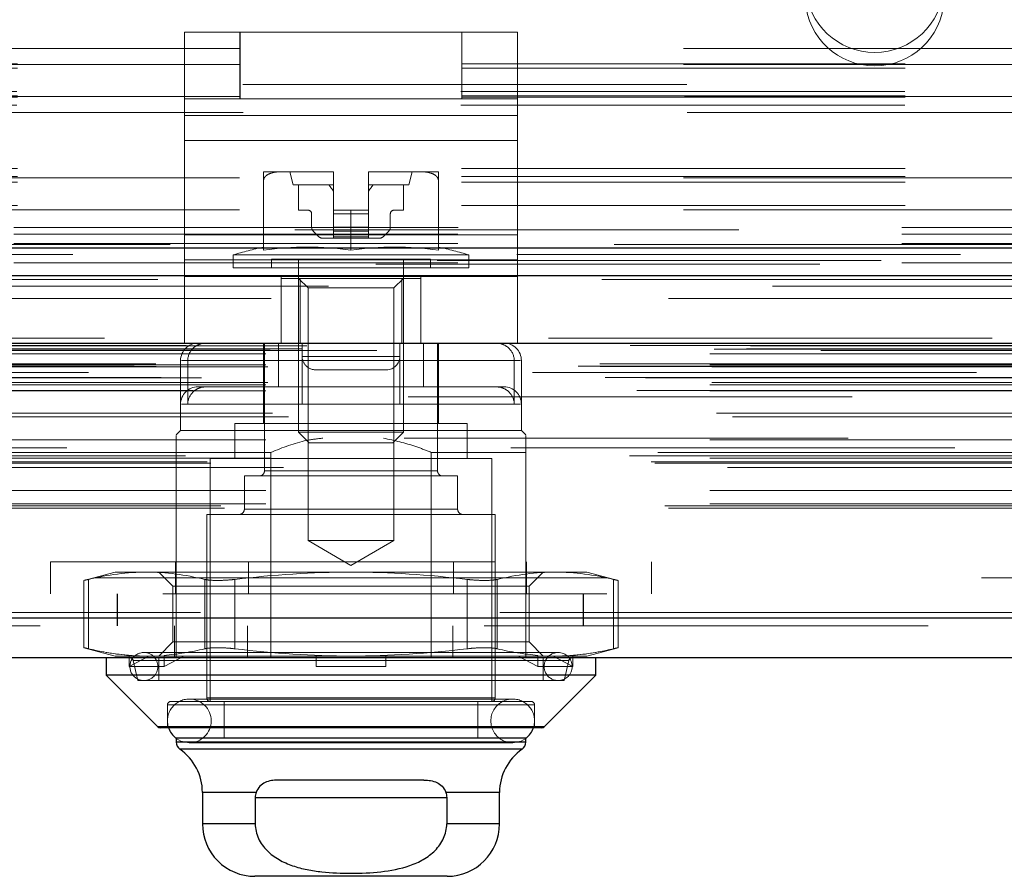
# Model space of a CAD drawing. Header units: inches. Extents: x 0.2 to 10.8, y 0.2 to 8.2.
# Tile 54 of 84: x 4.065 to 4.287, y 6.879 to 7.072. Entities that reach past the tile are written whole.
import ezdxf

# ---------------------------------------------------------------- set-up
doc = ezdxf.new("R2010")
doc.units = ezdxf.units.IN
doc.header["$MEASUREMENT"] = 0
doc.linetypes.add('HIDDEN', pattern=[0.07500000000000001, 0.05, -0.025])

msp = doc.modelspace()

# ---------------------------------------------------------------- linework, layer by layer
at = {"color": 7, "linetype": 'HIDDEN', "lineweight": 18}
for p, q in [((4.1020741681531, 7.053827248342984), (4.1020741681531, 7.068827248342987)), ((4.1020741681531, 7.068827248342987), (4.1145741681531, 7.068827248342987)), ((4.102078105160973, 7.068827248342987), (4.102078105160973, 7.050074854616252)), ((4.1145741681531, 7.053827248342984), (4.1145741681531, 7.068827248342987)), ((4.164574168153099, 7.068827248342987), (4.1145741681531, 7.068827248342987)), ((4.114578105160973, 7.053827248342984), (4.114578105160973, 7.068827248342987)), ((4.164574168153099, 7.053827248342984), (4.164574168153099, 7.068827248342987)), ((4.164574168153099, 7.068827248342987), (4.1770741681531, 7.068827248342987)), ((4.164578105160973, 7.053827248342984), (4.164578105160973, 7.068827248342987)), ((4.1770741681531, 7.053827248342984), (4.1770741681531, 7.068827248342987)), ((4.1770741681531, 7.068827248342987), (4.177078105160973, 7.068827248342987)), ((4.177078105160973, 7.068827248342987), (4.177078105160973, 7.050074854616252)), ((3.814437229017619, 7.065174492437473), (4.464437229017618, 7.065174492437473)), ((3.814437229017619, 7.065174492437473), (4.464437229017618, 7.065174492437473)), ((4.464437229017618, 7.061730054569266), (3.814437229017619, 7.061730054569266)), ((3.814437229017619, 7.061574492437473), (4.464437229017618, 7.061574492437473)), ((4.464437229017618, 7.060718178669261), (3.814437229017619, 7.060718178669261)), ((5.015237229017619, 7.057074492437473), (3.263637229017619, 7.057074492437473)), ((4.464308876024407, 7.055494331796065), (3.81456558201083, 7.055494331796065)), ((4.464437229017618, 7.054530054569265), (3.814437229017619, 7.054530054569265)), ((4.464437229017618, 7.054192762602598), (3.814437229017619, 7.054192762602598)), ((3.814696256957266, 7.054374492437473), (4.464178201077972, 7.054374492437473)), ((4.1145741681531, 7.053827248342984), (4.1020741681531, 7.053827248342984)), ((4.102074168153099, 7.044451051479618), (4.102074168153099, 7.053827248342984)), ((4.164574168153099, 7.053827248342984), (4.1145741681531, 7.053827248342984)), ((4.1770741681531, 7.053827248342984), (4.164574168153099, 7.053827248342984)), ((4.1770741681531, 7.044451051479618), (4.1770741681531, 7.053827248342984)), ((4.1770741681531, 7.053827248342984), (4.177078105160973, 7.053827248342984)), ((4.464308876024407, 7.052451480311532), (3.81456558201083, 7.052451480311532)), ((3.815300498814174, 7.050774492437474), (4.463573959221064, 7.050774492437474)), ((3.815300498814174, 7.050774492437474), (4.463573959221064, 7.050774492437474)), ((4.1770741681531, 7.050074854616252), (4.102074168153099, 7.050074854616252)), ((4.102078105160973, 7.050074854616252), (4.177078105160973, 7.050074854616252)), ((4.102078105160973, 7.050074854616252), (4.102078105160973, 7.023203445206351)), ((4.177078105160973, 7.050074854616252), (4.177078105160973, 7.023203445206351)), ((4.1770741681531, 7.044451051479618), (4.102074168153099, 7.044451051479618)), ((4.102074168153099, 7.017579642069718), (4.102074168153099, 7.044451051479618)), ((4.102078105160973, 7.044451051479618), (4.177078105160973, 7.044451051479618)), ((4.1770741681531, 7.017579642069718), (4.1770741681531, 7.044451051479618)), ((4.464437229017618, 7.038116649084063), (3.814437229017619, 7.038116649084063)), ((4.124014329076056, 7.03740992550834), (4.119891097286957, 7.03740992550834)), ((4.135452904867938, 7.03740992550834), (4.124014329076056, 7.03740992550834)), ((4.125796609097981, 7.03740992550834), (4.126584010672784, 7.034457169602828)), ((4.13563912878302, 7.03740992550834), (4.135452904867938, 7.03740992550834)), ((4.13563912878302, 7.03740992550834), (4.135452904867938, 7.03740992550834)), ((4.13563912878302, 7.037408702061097), (4.13563912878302, 7.03740992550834)), ((4.13563912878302, 7.028748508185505), (4.13563912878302, 7.037408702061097)), ((4.143699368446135, 7.03740992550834), (4.143513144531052, 7.03740992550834)), ((4.143513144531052, 7.037408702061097), (4.143513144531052, 7.03740992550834)), ((4.143699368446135, 7.03740992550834), (4.143513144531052, 7.03740992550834)), ((4.143513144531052, 7.028748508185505), (4.143513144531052, 7.037408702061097)), ((4.155137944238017, 7.03740992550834), (4.143699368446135, 7.03740992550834)), ((4.152568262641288, 7.034457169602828), (4.153355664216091, 7.03740992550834)), ((4.159261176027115, 7.03740992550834), (4.155137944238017, 7.03740992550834)), ((4.464437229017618, 7.036375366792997), (3.814437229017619, 7.036375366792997)), ((3.814437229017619, 7.036038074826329), (4.464437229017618, 7.036038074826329)), ((4.464437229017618, 7.035073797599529), (3.814437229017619, 7.035073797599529)), ((4.119891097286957, 7.019753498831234), (4.119891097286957, 7.035517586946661)), ((4.159261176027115, 7.019753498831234), (4.159261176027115, 7.035517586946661)), ((4.13563912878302, 7.034457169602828), (4.126584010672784, 7.034457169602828)), ((4.127765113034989, 7.034457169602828), (4.127765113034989, 7.028748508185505)), ((4.152568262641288, 7.034457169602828), (4.143513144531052, 7.034457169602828)), ((4.151387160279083, 7.028748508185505), (4.151387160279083, 7.034457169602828)), ((4.464437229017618, 7.029849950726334), (3.814437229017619, 7.029849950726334)), ((3.814437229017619, 7.028838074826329), (4.464437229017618, 7.028838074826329)), ((4.127765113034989, 7.028748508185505), (4.129930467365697, 7.028748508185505)), ((4.139576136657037, 7.028748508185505), (4.13563912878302, 7.028748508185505)), ((4.13563912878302, 7.028748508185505), (4.13563912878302, 7.027961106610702)), ((4.139576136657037, 7.019753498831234), (4.139576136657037, 7.028748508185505)), ((4.139576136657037, 7.028748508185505), (4.143513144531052, 7.028748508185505)), ((4.143513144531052, 7.028748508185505), (4.143513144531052, 7.027961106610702)), ((4.149221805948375, 7.028748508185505), (4.151387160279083, 7.028748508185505)), ((4.130717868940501, 7.027961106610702), (4.130717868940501, 7.024907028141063)), ((4.13563912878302, 7.027961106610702), (4.143513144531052, 7.027961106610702)), ((4.13563912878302, 7.027961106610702), (4.13563912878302, 7.024907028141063)), ((4.13563912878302, 7.027961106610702), (4.143513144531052, 7.027961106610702)), ((4.143513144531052, 7.027961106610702), (4.13563912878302, 7.027961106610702)), ((4.143513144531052, 7.027961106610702), (4.13563912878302, 7.027961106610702)), ((4.143513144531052, 7.027961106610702), (4.143513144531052, 7.024907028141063)), ((4.148434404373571, 7.024907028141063), (4.148434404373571, 7.027961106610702)), ((3.263637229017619, 7.024874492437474), (5.015237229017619, 7.024874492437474)), ((3.263637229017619, 7.024874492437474), (5.015237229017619, 7.024874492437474)), ((3.263728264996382, 7.024874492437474), (5.015146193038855, 7.024874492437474)), ((3.263728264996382, 7.024874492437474), (5.015146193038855, 7.024874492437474)), ((3.263728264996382, 7.024874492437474), (5.015146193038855, 7.024874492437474)), ((3.263728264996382, 7.024874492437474), (5.015146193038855, 7.024874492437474)), ((4.426937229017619, 7.024317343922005), (3.851937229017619, 7.024317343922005)), ((4.131063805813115, 7.024071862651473), (4.132340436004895, 7.022795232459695)), ((4.13563912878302, 7.024907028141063), (4.13563912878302, 7.024071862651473)), ((4.13563912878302, 7.024907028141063), (4.143513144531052, 7.024907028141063)), ((4.13563912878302, 7.024907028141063), (4.143513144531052, 7.024907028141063)), ((4.143513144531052, 7.024907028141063), (4.13563912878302, 7.024907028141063)), ((4.143513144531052, 7.024907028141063), (4.13563912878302, 7.024907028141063)), ((4.13563912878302, 7.024071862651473), (4.143513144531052, 7.024071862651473)), ((4.13563912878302, 7.024071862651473), (4.13563912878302, 7.022795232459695)), ((4.13563912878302, 7.024071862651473), (4.143513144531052, 7.024071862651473)), ((4.143513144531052, 7.024071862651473), (4.13563912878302, 7.024071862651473)), ((4.143513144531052, 7.024071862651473), (4.13563912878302, 7.024071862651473)), ((4.143513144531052, 7.024907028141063), (4.143513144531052, 7.024071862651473)), ((4.143513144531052, 7.024071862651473), (4.143513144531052, 7.022795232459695)), ((4.146811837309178, 7.022795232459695), (4.148088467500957, 7.024071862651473)), ((3.263637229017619, 7.023353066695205), (5.015237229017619, 7.023353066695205)), ((4.1770741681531, 7.023203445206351), (4.102074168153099, 7.023203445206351)), ((4.102078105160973, 7.023203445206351), (4.177078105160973, 7.023203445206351)), ((4.102078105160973, 7.023203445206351), (4.102078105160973, 7.013827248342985)), ((4.133175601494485, 7.02244929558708), (4.13563912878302, 7.02244929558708)), ((4.13563912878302, 7.022795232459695), (4.143513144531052, 7.022795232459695)), ((4.13563912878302, 7.022795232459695), (4.13563912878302, 7.02244929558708)), ((4.13563912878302, 7.022795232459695), (4.143513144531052, 7.022795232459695)), ((4.143513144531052, 7.022795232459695), (4.13563912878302, 7.022795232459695)), ((4.143513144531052, 7.022795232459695), (4.13563912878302, 7.022795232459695)), ((4.13563912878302, 7.02244929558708), (4.143513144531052, 7.02244929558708)), ((4.143513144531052, 7.022795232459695), (4.143513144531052, 7.02244929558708)), ((4.143513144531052, 7.02244929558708), (4.145976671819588, 7.02244929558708)), ((4.177078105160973, 7.023203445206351), (4.177078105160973, 7.013827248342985)), ((3.263637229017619, 7.021274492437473), (5.015237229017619, 7.021274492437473)), ((5.058999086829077, 7.017446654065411), (3.219825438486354, 7.017446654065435)), ((4.1770741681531, 7.017579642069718), (4.102074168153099, 7.017579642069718)), ((4.102074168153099, 6.998827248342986), (4.102074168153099, 7.017579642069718)), ((4.102078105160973, 7.017579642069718), (4.177078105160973, 7.017579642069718)), ((4.166150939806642, 7.018686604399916), (4.113001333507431, 7.018686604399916)), ((4.113001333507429, 7.018686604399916), (4.113001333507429, 7.015756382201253)), ((4.157489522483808, 7.017724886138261), (4.121662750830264, 7.017724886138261)), ((4.121662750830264, 7.017724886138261), (4.121662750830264, 7.015756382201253)), ((4.127765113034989, 7.017724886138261), (4.127765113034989, 6.978801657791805)), ((4.151387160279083, 6.978801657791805), (4.151387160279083, 7.017724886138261)), ((4.157489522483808, 7.015756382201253), (4.157489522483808, 7.017724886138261)), ((4.166150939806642, 7.015756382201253), (4.166150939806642, 7.018686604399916)), ((4.177074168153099, 6.998827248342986), (4.1770741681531, 7.017579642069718)), ((5.045171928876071, 7.016578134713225), (3.233649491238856, 7.016578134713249)), ((3.263637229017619, 7.016932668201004), (5.015237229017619, 7.016932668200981)), ((4.166150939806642, 7.015756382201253), (4.113001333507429, 7.015756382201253)), ((4.177074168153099, 7.013827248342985), (4.102074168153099, 7.013827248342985)), ((4.102078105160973, 6.998827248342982), (4.102078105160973, 7.013827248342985)), ((4.123824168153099, 6.998827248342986), (4.123824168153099, 7.013827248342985)), ((4.123828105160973, 7.013394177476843), (4.123828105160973, 7.013827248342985)), ((4.123828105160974, 7.013394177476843), (4.123828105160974, 6.998827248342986)), ((4.128096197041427, 7.013394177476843), (4.123828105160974, 7.013394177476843)), ((4.127765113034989, 7.013394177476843), (4.129897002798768, 7.011262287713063)), ((4.128096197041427, 7.013394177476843), (4.128096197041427, 6.998827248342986)), ((4.151056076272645, 7.013394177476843), (4.128096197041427, 7.013394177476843)), ((4.149255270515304, 7.011262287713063), (4.151387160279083, 7.013394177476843)), ((4.151056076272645, 7.013394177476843), (4.151056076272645, 6.998827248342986)), ((4.155324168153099, 7.013394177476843), (4.151056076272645, 7.013394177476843)), ((4.155324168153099, 6.998827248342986), (4.155324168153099, 7.013827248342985)), ((4.155328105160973, 6.998827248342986), (4.155328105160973, 7.013827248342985)), ((4.177078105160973, 6.998827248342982), (4.177078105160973, 7.013827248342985)), ((3.234501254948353, 7.011625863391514), (5.04432438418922, 7.011625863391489)), ((4.149255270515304, 7.011262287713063), (4.129897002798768, 7.011262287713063)), ((4.129897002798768, 7.011262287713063), (4.129897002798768, 6.95434299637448)), ((4.149255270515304, 6.95434299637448), (4.149255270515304, 7.011262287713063)), ((5.084027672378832, 6.999961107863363), (3.194797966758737, 6.999961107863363)), ((3.201329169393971, 6.998801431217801), (5.077496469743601, 6.998801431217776)), ((5.07724481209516, 6.998833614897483), (3.201580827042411, 6.998833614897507)), ((3.202485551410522, 6.99825961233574), (5.076340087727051, 6.998259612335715)), ((3.202485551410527, 6.99825961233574), (5.076340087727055, 6.998259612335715)), ((3.221369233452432, 6.997454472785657), (5.057456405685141, 6.997454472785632)), ((3.221369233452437, 6.997454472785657), (5.057456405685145, 6.997454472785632)), ((3.228665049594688, 6.997538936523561), (5.050160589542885, 6.997538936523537)), ((3.228665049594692, 6.997538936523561), (5.050160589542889, 6.997538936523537)), ((3.229592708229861, 6.998195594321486), (5.049232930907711, 6.998195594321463)), ((3.229592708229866, 6.998195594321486), (5.049232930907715, 6.998195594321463)), ((3.245396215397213, 6.997161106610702), (5.033496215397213, 6.997161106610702)), ((4.177074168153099, 6.998827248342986), (4.102074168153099, 6.998827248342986)), ((4.119891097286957, 6.998827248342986), (4.119891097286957, 6.980717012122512)), ((4.120087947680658, 6.998827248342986), (4.120087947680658, 6.970087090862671)), ((4.123267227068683, 6.998827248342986), (4.123267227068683, 6.988984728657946)), ((4.128574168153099, 6.995827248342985), (4.128574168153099, 6.998827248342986)), ((4.128578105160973, 6.995827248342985), (4.128578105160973, 6.998827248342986)), ((4.150574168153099, 6.995827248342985), (4.150574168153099, 6.998827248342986)), ((4.150578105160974, 6.995827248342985), (4.150578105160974, 6.998827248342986)), ((4.15059975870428, 6.998827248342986), (4.15059975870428, 6.988984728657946)), ((4.155885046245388, 6.998827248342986), (4.155885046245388, 6.988984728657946)), ((4.159064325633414, 6.970087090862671), (4.159064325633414, 6.998827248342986)), ((4.159261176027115, 6.988984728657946), (4.159261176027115, 6.998827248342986)), ((3.220369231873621, 6.996442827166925), (5.058456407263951, 6.996442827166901)), ((3.220369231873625, 6.996442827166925), (5.058456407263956, 6.996442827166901)), ((4.128574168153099, 6.995827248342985), (4.150574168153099, 6.995827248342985)), ((4.150574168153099, 6.995827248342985), (4.128574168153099, 6.995827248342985)), ((4.128578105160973, 6.995827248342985), (4.150578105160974, 6.995827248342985)), ((4.150578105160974, 6.995827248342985), (4.128578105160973, 6.995827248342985)), ((3.190747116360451, 6.993640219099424), (5.088078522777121, 6.993640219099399)), ((3.190747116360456, 6.993640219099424), (5.088078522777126, 6.993640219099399)), ((3.19560206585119, 6.994150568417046), (5.083223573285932, 6.994150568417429)), ((3.195709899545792, 6.993539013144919), (5.08311573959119, 6.993539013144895)), ((3.220369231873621, 6.993954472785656), (5.058456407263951, 6.993954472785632)), ((3.220369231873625, 6.993954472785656), (5.058456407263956, 6.993954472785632)), ((3.220869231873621, 6.993454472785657), (5.057956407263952, 6.993454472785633)), ((4.101190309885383, 6.994890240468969), (4.101190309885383, 6.979142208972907)), ((4.176345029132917, 6.994890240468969), (4.101371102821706, 6.994890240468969)), ((4.102807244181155, 6.994890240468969), (4.102807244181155, 6.98504772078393)), ((4.102807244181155, 6.994890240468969), (4.177781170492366, 6.994890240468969)), ((4.128552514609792, 6.994890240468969), (4.128552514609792, 6.98504772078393)), ((4.131574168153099, 6.992827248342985), (4.147574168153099, 6.992827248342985)), ((4.147574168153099, 6.992827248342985), (4.147578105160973, 6.992827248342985)), ((4.176345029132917, 6.994890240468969), (4.176345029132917, 6.98504772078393)), ((4.17796196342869, 6.98504772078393), (4.17796196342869, 6.994890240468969)), ((3.196829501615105, 6.991074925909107), (5.081996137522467, 6.991074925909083)), ((5.080475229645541, 6.992213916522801), (3.198397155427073, 6.992213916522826)), ((3.205886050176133, 6.991037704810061), (5.07293958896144, 6.991037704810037)), ((3.220369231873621, 6.989454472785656), (5.058456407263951, 6.989454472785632)), ((3.220369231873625, 6.989454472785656), (5.058456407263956, 6.989454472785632)), ((3.220869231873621, 6.989954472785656), (5.057956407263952, 6.989954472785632)), ((4.10693872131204, 6.988984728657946), (4.105127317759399, 6.988984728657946)), ((4.123267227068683, 6.988984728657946), (4.10693872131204, 6.988984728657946)), ((4.123267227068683, 6.988984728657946), (4.128552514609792, 6.988984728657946)), ((4.174024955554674, 6.988984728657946), (4.128552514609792, 6.988984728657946)), ((4.159261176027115, 6.980717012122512), (4.159261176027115, 6.988984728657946)), ((3.203995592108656, 6.988194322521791), (5.074823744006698, 6.988194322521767)), ((3.220369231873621, 6.988046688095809), (5.058456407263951, 6.988046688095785)), ((5.052432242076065, 6.986714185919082), (3.226395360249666, 6.986714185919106)), ((4.15059975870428, 6.98504772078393), (4.101365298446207, 6.98504772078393)), ((4.128552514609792, 6.98504772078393), (4.177786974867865, 6.98504772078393)), ((4.17796196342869, 6.979142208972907), (4.17796196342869, 6.98504772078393)), ((3.221884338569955, 6.98304154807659), (5.057008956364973, 6.983041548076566)), ((3.225523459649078, 6.982231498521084), (5.053302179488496, 6.982231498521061)), ((3.225523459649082, 6.982231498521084), (5.053302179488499, 6.982231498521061)), ((4.165757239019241, 6.980717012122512), (4.113395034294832, 6.980717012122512)), ((4.113395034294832, 6.980717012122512), (4.113395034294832, 6.972842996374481)), ((4.165757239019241, 6.972842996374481), (4.165757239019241, 6.980717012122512)), ((5.05153855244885, 6.977423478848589), (3.227298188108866, 6.977423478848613)), ((4.101190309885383, 6.979142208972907), (4.100206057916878, 6.978157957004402)), ((4.17796196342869, 6.979142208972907), (4.101190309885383, 6.979142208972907)), ((4.151387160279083, 6.978801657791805), (4.127765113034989, 6.978801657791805)), ((4.127765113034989, 6.978801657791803), (4.130180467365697, 6.976386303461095)), ((4.148971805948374, 6.976386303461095), (4.151387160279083, 6.978801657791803)), ((4.178946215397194, 6.978157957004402), (4.17796196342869, 6.979142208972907)), ((5.075582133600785, 6.975215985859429), (3.203251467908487, 6.975215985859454)), ((3.220369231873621, 6.977041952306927), (5.058456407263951, 6.977041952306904)), ((4.148971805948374, 6.976386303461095), (4.130180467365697, 6.976386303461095)), ((3.202305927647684, 6.97346545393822), (5.076519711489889, 6.973465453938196)), ((3.20866881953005, 6.974166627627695), (5.070156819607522, 6.974166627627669)), ((3.2203692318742, 6.972907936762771), (5.058456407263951, 6.972907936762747)), ((3.221471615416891, 6.972899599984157), (5.057341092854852, 6.972899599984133)), ((4.100206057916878, 6.974220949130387), (4.100206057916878, 6.927961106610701)), ((4.121534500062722, 6.974220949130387), (4.100206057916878, 6.974220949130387)), ((4.171269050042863, 6.972842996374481), (4.10788322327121, 6.972842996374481)), ((4.10788322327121, 6.972842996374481), (4.10788322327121, 6.918118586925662)), ((4.121534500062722, 6.974220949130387), (4.121534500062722, 6.927961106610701)), ((4.15761777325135, 6.974220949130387), (4.15761777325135, 6.927961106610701)), ((4.178946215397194, 6.974220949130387), (4.15761777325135, 6.974220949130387)), ((4.171269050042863, 6.918118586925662), (4.171269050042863, 6.972842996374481)), ((4.178946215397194, 6.974220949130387), (4.178946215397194, 6.935161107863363)), ((3.207163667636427, 6.972063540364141), (5.071677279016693, 6.972063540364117)), ((3.207985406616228, 6.971771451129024), (5.070846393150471, 6.971771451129)), ((3.224408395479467, 6.970836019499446), (5.054417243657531, 6.970836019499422)), ((4.163591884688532, 6.968905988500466), (4.11556038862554, 6.968905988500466)), ((4.11556038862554, 6.968905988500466), (4.11556038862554, 6.961425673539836)), ((4.120087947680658, 6.970087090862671), (4.158882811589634, 6.970087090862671)), ((4.159064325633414, 6.970087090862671), (4.120269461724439, 6.970087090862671)), ((4.163591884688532, 6.961425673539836), (4.163591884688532, 6.968905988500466)), ((3.220369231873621, 6.965666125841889), (5.058456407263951, 6.965666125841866)), ((3.210231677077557, 6.962146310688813), (5.068593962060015, 6.962146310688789)), ((3.220369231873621, 6.962627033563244), (5.058456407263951, 6.96262703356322)), ((3.220369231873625, 6.962627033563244), (5.058456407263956, 6.96262703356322)), ((3.211108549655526, 6.961627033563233), (5.067717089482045, 6.961627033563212)), ((4.172056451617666, 6.960244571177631), (4.107095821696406, 6.960244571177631)), ((4.107095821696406, 6.960244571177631), (4.107095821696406, 6.918905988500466)), ((4.163591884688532, 6.961425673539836), (4.11556038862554, 6.961425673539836)), ((4.11556038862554, 6.961425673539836), (4.163591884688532, 6.961425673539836)), ((4.172056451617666, 6.918905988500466), (4.172056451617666, 6.960244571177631)), ((4.149255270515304, 6.95434299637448), (4.129897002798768, 6.95434299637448)), ((4.129897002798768, 6.95434299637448), (4.139576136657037, 6.948754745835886)), ((4.139576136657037, 6.948754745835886), (4.149255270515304, 6.95434299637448)), ((4.071876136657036, 6.949561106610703), (4.207276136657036, 6.949561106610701)), ((4.071876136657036, 6.949561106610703), (4.071876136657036, 6.942361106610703)), ((4.100026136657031, 6.949561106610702), (4.100026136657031, 6.942361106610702)), ((4.116476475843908, 6.949561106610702), (4.116476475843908, 6.942361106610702)), ((4.162675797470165, 6.949561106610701), (4.162675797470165, 6.942361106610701)), ((4.179126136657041, 6.949561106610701), (4.179126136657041, 6.942361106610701)), ((4.207276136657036, 6.942361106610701), (4.207276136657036, 6.949561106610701)), ((4.086426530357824, 6.947252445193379), (4.079422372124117, 6.945375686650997)), ((4.093547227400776, 6.947252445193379), (4.086426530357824, 6.947252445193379)), ((4.139576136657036, 6.947252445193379), (4.093547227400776, 6.947252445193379)), ((4.096269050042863, 6.947252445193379), (4.099465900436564, 6.944055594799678)), ((4.185605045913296, 6.947252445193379), (4.139576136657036, 6.947252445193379)), ((4.179686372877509, 6.944055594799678), (4.182883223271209, 6.947252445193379)), ((4.192725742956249, 6.947252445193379), (4.185605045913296, 6.947252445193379)), ((4.199729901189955, 6.945375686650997), (4.192725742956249, 6.947252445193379)), ((3.297196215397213, 6.945961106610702), (4.981696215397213, 6.945961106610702)), ((3.297196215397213, 6.945961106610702), (4.981696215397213, 6.945961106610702)), ((4.981629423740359, 6.945961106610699), (3.297196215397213, 6.945961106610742)), ((4.981629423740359, 6.945961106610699), (3.297196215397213, 6.945961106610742)), ((4.079422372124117, 6.94539995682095), (4.079422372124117, 6.930207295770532)), ((4.080477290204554, 6.9299840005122), (4.080477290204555, 6.945623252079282)), ((4.080477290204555, 6.929984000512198), (4.080477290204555, 6.945623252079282)), ((4.080477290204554, 6.9299840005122), (4.080477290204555, 6.945623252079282)), ((4.080477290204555, 6.929984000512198), (4.080477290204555, 6.945623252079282)), ((4.104839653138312, 6.944055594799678), (4.099465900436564, 6.944055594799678)), ((4.099465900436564, 6.944055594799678), (4.099465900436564, 6.931551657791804)), ((4.179686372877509, 6.944055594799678), (4.104839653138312, 6.944055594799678)), ((4.106617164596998, 6.929984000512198), (4.106617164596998, 6.945623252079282)), ((4.106617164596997, 6.929984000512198), (4.106617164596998, 6.945623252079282)), ((4.106617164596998, 6.929984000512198), (4.106617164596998, 6.945623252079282)), ((4.106617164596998, 6.929984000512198), (4.106617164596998, 6.945623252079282)), ((4.113436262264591, 6.9299840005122), (4.113436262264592, 6.945623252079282)), ((4.113436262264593, 6.929984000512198), (4.113436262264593, 6.945623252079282)), ((4.113436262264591, 6.9299840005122), (4.113436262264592, 6.945623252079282)), ((4.113436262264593, 6.929984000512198), (4.113436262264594, 6.945623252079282)), ((4.165716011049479, 6.929984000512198), (4.165716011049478, 6.945623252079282)), ((4.16571601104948, 6.9299840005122), (4.165716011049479, 6.945623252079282)), ((4.165716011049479, 6.929984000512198), (4.165716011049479, 6.945623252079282)), ((4.165716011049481, 6.9299840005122), (4.165716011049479, 6.945623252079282)), ((4.172535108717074, 6.929984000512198), (4.172535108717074, 6.945623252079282)), ((4.172535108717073, 6.929984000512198), (4.172535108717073, 6.945623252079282)), ((4.172535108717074, 6.929984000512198), (4.172535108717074, 6.945623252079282)), ((4.172535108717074, 6.929984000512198), (4.172535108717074, 6.945623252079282)), ((4.179686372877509, 6.931551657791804), (4.179686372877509, 6.944055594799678)), ((4.198674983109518, 6.929984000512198), (4.198674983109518, 6.945623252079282)), ((4.198674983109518, 6.9299840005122), (4.198674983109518, 6.945623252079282)), ((4.198674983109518, 6.929984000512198), (4.198674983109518, 6.945623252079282)), ((4.198674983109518, 6.9299840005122), (4.198674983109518, 6.945623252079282)), ((4.199729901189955, 6.930207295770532), (4.199729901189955, 6.94539995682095)), ((3.297196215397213, 6.942361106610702), (4.981696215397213, 6.942361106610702)), ((4.086879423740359, 6.942361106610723), (4.086879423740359, 6.935161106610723)), ((4.086946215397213, 6.942361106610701), (4.086946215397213, 6.935161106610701)), ((4.191879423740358, 6.935161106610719), (4.191879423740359, 6.942361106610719)), ((4.191946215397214, 6.935161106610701), (4.191946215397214, 6.942361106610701)), ((5.07312623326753, 6.938135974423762), (3.205699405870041, 6.938135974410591)), ((3.205699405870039, 6.938135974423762), (5.073126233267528, 6.938135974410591)), ((3.205699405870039, 6.93688570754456), (5.073126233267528, 6.936885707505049)), ((5.069592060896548, 6.935161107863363), (3.20923357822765, 6.935161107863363)), ((4.099846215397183, 6.935161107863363), (4.099846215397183, 6.927961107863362)), ((4.116296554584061, 6.935161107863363), (4.116296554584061, 6.927961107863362)), ((4.162495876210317, 6.935161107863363), (4.162495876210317, 6.927961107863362)), ((4.178946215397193, 6.935161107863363), (4.178946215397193, 6.927961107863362)), ((4.099465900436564, 6.931551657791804), (4.096269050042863, 6.928354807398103)), ((4.104839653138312, 6.931551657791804), (4.099465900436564, 6.931551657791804)), ((4.179686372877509, 6.931551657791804), (4.104839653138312, 6.931551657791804)), ((4.182883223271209, 6.928354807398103), (4.179686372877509, 6.931551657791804)), ((4.079422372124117, 6.930231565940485), (4.086426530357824, 6.928354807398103)), ((4.089610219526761, 6.925992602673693), (4.089610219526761, 6.928510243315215)), ((4.089610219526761, 6.928510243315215), (4.090118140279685, 6.928354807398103)), ((4.186229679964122, 6.929142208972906), (4.092922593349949, 6.929142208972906)), ((4.097484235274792, 6.928510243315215), (4.097992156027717, 6.928354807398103)), ((4.097484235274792, 6.925992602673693), (4.097484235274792, 6.928510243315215)), ((4.131702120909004, 6.928510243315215), (4.131702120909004, 6.928354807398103)), ((4.147450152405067, 6.928510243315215), (4.147450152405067, 6.928354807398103)), ((4.18166803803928, 6.928510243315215), (4.181160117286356, 6.928354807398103)), ((4.18166803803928, 6.928510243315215), (4.18166803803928, 6.925992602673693)), ((4.189542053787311, 6.928510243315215), (4.189034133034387, 6.928354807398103)), ((4.189542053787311, 6.928510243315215), (4.189542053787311, 6.925992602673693)), ((4.192725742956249, 6.928354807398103), (4.199729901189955, 6.930231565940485)), ((4.090118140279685, 6.928354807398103), (4.086426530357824, 6.928354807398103)), ((4.094041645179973, 6.928354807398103), (4.089610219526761, 6.925992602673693)), ((4.090118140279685, 6.928354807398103), (4.094041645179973, 6.928354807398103)), ((4.09050392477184, 6.927350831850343), (4.188471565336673, 6.927350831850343)), ((4.09050392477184, 6.927350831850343), (4.091544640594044, 6.922842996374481)), ((4.188648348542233, 6.927350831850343), (4.090680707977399, 6.927350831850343)), ((4.094041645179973, 6.928354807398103), (4.097992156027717, 6.928354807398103)), ((4.096269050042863, 6.927961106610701), (4.096269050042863, 6.922842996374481)), ((4.101915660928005, 6.928354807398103), (4.097484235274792, 6.925992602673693)), ((4.139576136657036, 6.928354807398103), (4.097992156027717, 6.928354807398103)), ((4.131702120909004, 6.925992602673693), (4.131702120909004, 6.928354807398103)), ((4.181160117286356, 6.928354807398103), (4.139576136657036, 6.928354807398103)), ((4.147450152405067, 6.925992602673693), (4.147450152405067, 6.928354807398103)), ((4.18166803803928, 6.925992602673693), (4.177236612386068, 6.928354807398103)), ((4.181160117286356, 6.928354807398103), (4.185110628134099, 6.928354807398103)), ((4.182883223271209, 6.922842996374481), (4.182883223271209, 6.927961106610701)), ((4.189542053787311, 6.925992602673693), (4.185110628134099, 6.928354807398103)), ((4.189034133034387, 6.928354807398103), (4.185110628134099, 6.928354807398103)), ((4.187607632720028, 6.922842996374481), (4.188648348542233, 6.927350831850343)), ((4.192725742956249, 6.928354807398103), (4.189034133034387, 6.928354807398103)), ((4.097484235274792, 6.925992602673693), (4.089610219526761, 6.925992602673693)), ((4.147450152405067, 6.925992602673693), (4.131702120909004, 6.925992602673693)), ((4.18166803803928, 6.925992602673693), (4.189542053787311, 6.925992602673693)), ((4.187607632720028, 6.922842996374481), (4.091544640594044, 6.922842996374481)), ((4.180914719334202, 6.917331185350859), (4.098237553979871, 6.917331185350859)), ((4.098237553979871, 6.917331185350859), (4.180914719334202, 6.917331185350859)), ((4.098237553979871, 6.917331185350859), (4.098237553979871, 6.912213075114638)), ((4.180127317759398, 6.918118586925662), (4.099024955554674, 6.918118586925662)), ((4.175993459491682, 6.918673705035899), (4.10315881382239, 6.918673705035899)), ((4.172056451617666, 6.918905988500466), (4.107095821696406, 6.918905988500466)), ((4.107095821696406, 6.918905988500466), (4.172056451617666, 6.918905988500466)), ((4.111032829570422, 6.918118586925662), (4.111032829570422, 6.909850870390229)), ((4.16811944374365, 6.909850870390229), (4.16811944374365, 6.918118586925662)), ((4.180914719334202, 6.912213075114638), (4.180914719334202, 6.917331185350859)), ((4.096038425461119, 6.912443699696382), (4.182938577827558, 6.912443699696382)), ((4.096038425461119, 6.912443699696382), (4.183113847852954, 6.912443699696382)), ((4.100206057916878, 6.909850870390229), (4.100206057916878, 6.909815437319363)), ((4.100206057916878, 6.908962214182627), (4.178767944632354, 6.908962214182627)), ((4.100206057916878, 6.908962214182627), (4.178946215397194, 6.908962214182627)), ((4.10315881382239, 6.908831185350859), (4.175993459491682, 6.908831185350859)), ((4.178946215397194, 6.909815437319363), (4.178946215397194, 6.909850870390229)), ((4.10104970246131, 6.907346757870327), (4.17792812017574, 6.907346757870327)), ((4.10104970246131, 6.907346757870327), (4.178102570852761, 6.907346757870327)), ((4.118232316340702, 6.897654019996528), (4.106111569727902, 6.897654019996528)), ((4.106111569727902, 6.897654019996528), (4.118232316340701, 6.897654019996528)), ((4.160919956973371, 6.897654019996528), (4.17304070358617, 6.897654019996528)), ((4.160919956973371, 6.897654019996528), (4.17304070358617, 6.897654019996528)), ((4.118012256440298, 6.896465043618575), (4.161140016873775, 6.896465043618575)), ((4.161140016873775, 6.896465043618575), (4.118012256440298, 6.896465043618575)), ((4.161140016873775, 6.896465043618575), (4.118012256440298, 6.896465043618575)), ((4.118012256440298, 6.890559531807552), (4.106111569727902, 6.890559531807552)), ((4.106111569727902, 6.890559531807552), (4.118012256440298, 6.890559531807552)), ((4.161140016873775, 6.890559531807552), (4.17304070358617, 6.890559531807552)), ((4.161140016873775, 6.890559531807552), (4.17304070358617, 6.890559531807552))]:
    msp.add_line(p, q, dxfattribs=at)
at = {"color": 7, "linetype": 'Continuous', "lineweight": 25}
for p, q in [((3.263637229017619, 7.020310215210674), (5.015237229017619, 7.020310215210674)), ((3.263637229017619, 7.014074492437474), (5.015237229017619, 7.014074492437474)), ((5.084027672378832, 6.998710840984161), (3.194797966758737, 6.998710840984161)), ((5.07312623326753, 6.93688570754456), (3.205699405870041, 6.936885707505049)), ((5.069592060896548, 6.927961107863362), (3.209233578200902, 6.927961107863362)), ((4.084458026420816, 6.927961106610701), (4.084458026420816, 6.924024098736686)), ((4.194694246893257, 6.924024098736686), (4.194694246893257, 6.927961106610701)), ((4.084458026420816, 6.924024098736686), (4.096038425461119, 6.912443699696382)), ((4.194694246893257, 6.924024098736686), (4.084458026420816, 6.924024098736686)), ((4.183113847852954, 6.912443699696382), (4.194694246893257, 6.924024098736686)), ((4.183113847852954, 6.912443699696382), (4.096038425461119, 6.912443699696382)), ((4.18255707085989, 6.912213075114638), (4.096595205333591, 6.912213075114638)), ((4.178946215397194, 6.909850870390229), (4.100206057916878, 6.909850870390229)), ((4.100206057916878, 6.909815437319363), (4.100206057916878, 6.908962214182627)), ((4.178946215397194, 6.908962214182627), (4.100206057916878, 6.908962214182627)), ((4.178946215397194, 6.908962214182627), (4.178946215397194, 6.909815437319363)), ((4.178102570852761, 6.907346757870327), (4.10104970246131, 6.907346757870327)), ((4.156001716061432, 6.900402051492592), (4.12315055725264, 6.900402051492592)), ((4.106111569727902, 6.897654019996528), (4.106111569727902, 6.890559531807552)), ((4.118232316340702, 6.897654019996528), (4.106111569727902, 6.897654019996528)), ((4.17304070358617, 6.897654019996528), (4.160919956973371, 6.897654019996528)), ((4.17304070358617, 6.890559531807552), (4.17304070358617, 6.897654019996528)), ((4.118012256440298, 6.896465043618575), (4.161140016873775, 6.896465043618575)), ((4.118012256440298, 6.896465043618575), (4.118012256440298, 6.890559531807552)), ((4.161140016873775, 6.896465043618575), (4.161140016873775, 6.890559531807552)), ((4.118012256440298, 6.890559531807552), (4.106111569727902, 6.890559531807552)), ((4.17304070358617, 6.890559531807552), (4.161140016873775, 6.890559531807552)), ((4.161229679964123, 6.878748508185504), (4.11792259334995, 6.878748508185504))]:
    msp.add_line(p, q, dxfattribs=at)
at = {"color": 7, "linetype": 'HIDDEN', "lineweight": 18, "flags": 128}
for points in [[(5.098850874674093, 7.021055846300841), (4.154608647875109, 7.021056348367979), (3.179989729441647, 7.021055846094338)], [(5.076899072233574, 7.018786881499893), (4.154608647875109, 7.018787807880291), (3.201931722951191, 7.018786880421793)], [(5.045202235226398, 7.016578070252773), (4.15460864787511, 7.016577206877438), (3.233655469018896, 7.016578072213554)], [(3.196060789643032, 7.013151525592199), (4.061737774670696, 7.013155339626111), (5.08275696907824, 7.013151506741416)], [(3.196063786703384, 7.01315140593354), (4.179310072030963, 7.013151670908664), (5.082764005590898, 7.013151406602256)], [(3.211111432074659, 7.008903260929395), (4.124224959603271, 7.008902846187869), (5.067722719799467, 7.008903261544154)], [(3.221631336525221, 7.008881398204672), (4.124224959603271, 7.008881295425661), (5.057190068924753, 7.008881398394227)], [(4.100206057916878, 6.909815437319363), (4.101275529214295, 6.909205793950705), (4.10315881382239, 6.908831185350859)], [(4.175993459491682, 6.908831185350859), (4.177876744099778, 6.909205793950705), (4.178946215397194, 6.909815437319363)]]:
    msp.add_lwpolyline(points, dxfattribs=at)
at = {"color": 7, "linetype": 'HIDDEN', "lineweight": 18}
for centre, radius, start, end in [((4.257537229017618, 7.079971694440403), 0.0156648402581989, 184.0872180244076, 355.9127819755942), ((4.257537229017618, 7.07692884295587), 0.01566484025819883, 184.0872180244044, 355.9127819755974), ((4.135454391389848, 7.023462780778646), 0.01394714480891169, 89.241064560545, 90.00610672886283), ((4.135454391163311, 7.023462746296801), 0.01394717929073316, 89.24106550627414, 90.00610578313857), ((4.143697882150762, 7.023462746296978), 0.01394717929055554, 89.99389421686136, 90.75893449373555), ((4.143697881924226, 7.023462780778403), 0.01394714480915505, 89.99389327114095, 90.75893543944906), ((4.129930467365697, 7.027961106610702), 0.0007874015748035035, 0, 90), ((4.149221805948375, 7.027961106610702), 0.0007874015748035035, 90, 180), ((4.131898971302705, 7.024907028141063), 0.001181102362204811, 180, 225.0000000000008), ((4.147253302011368, 7.024907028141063), 0.001181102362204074, 314.9999999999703, 0), ((4.133175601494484, 7.023630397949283), 0.001181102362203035, 224.9999999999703, 270.0000000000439), ((4.145976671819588, 7.023630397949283), 0.001181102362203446, 270.0000000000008, 315.0000000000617), ((4.139576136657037, 6.93038630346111), 0.09221259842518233, 102.3260456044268, 106.7496602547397), ((4.129733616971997, 6.952803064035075), 0.06767005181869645, 81.63673791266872, 98.36326208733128), ((4.149418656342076, 6.952803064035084), 0.06767005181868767, 81.63673791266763, 98.36326208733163), ((4.139576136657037, 6.93038630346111), 0.09221259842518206, 73.2503397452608, 77.67395439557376), ((4.105127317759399, 6.994890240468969), 0.003937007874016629, 90, 180), ((4.174024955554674, 6.994890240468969), 0.003937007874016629, 0, 90), ((4.131574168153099, 6.995827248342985), 0.003000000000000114, 180, 270.0000000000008), ((4.131578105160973, 6.995827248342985), 0.003000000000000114, 180, 270.0000000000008), ((4.147574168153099, 6.995827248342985), 0.003000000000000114, 270.0000000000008, 0), ((4.147578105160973, 6.995827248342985), 0.003000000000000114, 270.0000000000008, 0), ((4.105127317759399, 6.98504772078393), 0.003937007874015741, 90, 180), ((4.174024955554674, 6.98504772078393), 0.003937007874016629, 0, 90), ((4.118906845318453, 6.970087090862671), 0.001181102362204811, 270.0000000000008, 0), ((4.160245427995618, 6.970087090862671), 0.001181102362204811, 180, 270.0000000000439), ((4.114379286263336, 6.961425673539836), 0.001181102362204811, 269.9999999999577, 0), ((4.164772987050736, 6.961425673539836), 0.001181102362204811, 180, 270.0000000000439), ((4.092922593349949, 6.925992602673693), 0.003149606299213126, 90, 270.0000000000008), ((4.092922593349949, 6.925992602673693), 0.003149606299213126, 270.0000000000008, 90), ((4.186229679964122, 6.925992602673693), 0.003149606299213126, 90, 270.0000000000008), ((4.186229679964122, 6.925992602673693), 0.003149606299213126, 270.0000000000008, 90), ((4.089736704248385, 6.927173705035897), 0.000787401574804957, 13.00000000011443, 89.99999999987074), ((4.189415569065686, 6.927173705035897), 0.0007874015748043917, 90.00000000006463, 166.9999999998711), ((4.10315881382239, 6.913752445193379), 0.004921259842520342, 90, 198.2280527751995), ((4.099024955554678, 6.917331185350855), 0.0007874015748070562, 90.00000000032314, 179.9999999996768), ((4.10315881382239, 6.913752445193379), 0.004921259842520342, 270.0000000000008, 90), ((4.10788322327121, 6.918905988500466), 0.0007874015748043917, 180, 270.0000000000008), ((4.175993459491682, 6.913752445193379), 0.004921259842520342, 90, 270.0000000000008), ((4.171269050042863, 6.918905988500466), 0.0007874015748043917, 270.0000000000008, 0), ((4.175993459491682, 6.913752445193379), 0.004921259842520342, 341.7719472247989, 90), ((4.180127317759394, 6.917331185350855), 0.0007874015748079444, 3.231443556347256e-10, 89.99999999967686)]:
    msp.add_arc(centre, radius, start, end, dxfattribs=at)
at = {"color": 7, "linetype": 'Continuous', "lineweight": 25}
for centre, radius, start, end in [((4.096595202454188, 6.913000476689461), 0.0007874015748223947, 225.0000000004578, 269.9999999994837), ((4.10315881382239, 6.913752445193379), 0.004921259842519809, 198.2280527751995, 233.1301023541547), ((4.175993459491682, 6.913752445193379), 0.004921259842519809, 306.8698976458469, 341.7719472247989), ((4.182557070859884, 6.913000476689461), 0.0007874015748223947, 270.0000000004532, 314.9999999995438), ((4.102174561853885, 6.908962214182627), 0.001968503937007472, 180, 235.1500954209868), ((4.176977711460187, 6.908962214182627), 0.001968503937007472, 304.8499045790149, 0), ((4.094300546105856, 6.897654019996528), 0.01181102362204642, 0, 55.1500954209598), ((4.184851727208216, 6.897654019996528), 0.01181102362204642, 124.8499045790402, 180), ((4.11792259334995, 6.890559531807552), 0.01181102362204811, 180, 270.0000000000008), ((4.161229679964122, 6.890559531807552), 0.01181102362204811, 270.0000000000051, 0)]:
    msp.add_arc(centre, radius, start, end, dxfattribs=at)
at = {"color": 7, "linetype": 'HIDDEN', "lineweight": 18}
for points, knots in [([(4.124014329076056, 7.03740992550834), (4.123220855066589, 7.03740992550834), (4.122426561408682, 7.037355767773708), (4.121272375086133, 7.03701048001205), (4.120893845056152, 7.036850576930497), (4.120398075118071, 7.036479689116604), (4.120241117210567, 7.036329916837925), (4.119994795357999, 7.035966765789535), (4.119906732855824, 7.035750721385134), (4.119891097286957, 7.035517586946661)], [0, 0, 0, 0, 0.5000000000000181, 0.5000000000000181, 0.7500000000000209, 0.7500000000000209, 0.8750000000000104, 0.8750000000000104, 1, 1, 1, 1]), ([(4.119891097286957, 7.035517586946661), (4.119891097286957, 7.03575047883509), (4.119891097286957, 7.035966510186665), (4.119891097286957, 7.036329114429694), (4.119891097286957, 7.036478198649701), (4.119891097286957, 7.036853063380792), (4.119891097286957, 7.037011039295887), (4.119891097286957, 7.037355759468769), (4.119891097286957, 7.03740992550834), (4.119891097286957, 7.03740992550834)], [0, 0, 0, 0, 0.1250000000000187, 0.1250000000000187, 0.2500000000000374, 0.2500000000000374, 0.500000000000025, 0.500000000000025, 1, 1, 1, 1]), ([(4.159261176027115, 7.035517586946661), (4.159245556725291, 7.03575047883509), (4.159157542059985, 7.035966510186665), (4.15891180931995, 7.036329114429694), (4.158756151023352, 7.036478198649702), (4.158255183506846, 7.036853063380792), (4.157878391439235, 7.037011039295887), (4.156725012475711, 7.037355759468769), (4.155931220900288, 7.03740992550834), (4.155137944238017, 7.03740992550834)], [0, 0, 0, 0, 0.1250000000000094, 0.1250000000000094, 0.2500000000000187, 0.2500000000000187, 0.5000000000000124, 0.5000000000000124, 1, 1, 1, 1]), ([(4.159261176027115, 7.03740992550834), (4.159261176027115, 7.03740992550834), (4.159261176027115, 7.037355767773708), (4.159261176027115, 7.037010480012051), (4.159261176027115, 7.036850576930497), (4.159261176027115, 7.036479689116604), (4.159261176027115, 7.036329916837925), (4.159261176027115, 7.035966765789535), (4.159261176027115, 7.035750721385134), (4.159261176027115, 7.035517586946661)], [0, 0, 0, 0, 0.4999999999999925, 0.4999999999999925, 0.7499999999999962, 0.7499999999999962, 0.8749999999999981, 0.8749999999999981, 1, 1, 1, 1]), ([(4.10693872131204, 6.998827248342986), (4.106405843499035, 6.998827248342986), (4.105884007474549, 6.998731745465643), (4.104893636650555, 6.998351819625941), (4.104438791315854, 6.998070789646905), (4.103278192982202, 6.996991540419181), (4.102807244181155, 6.995957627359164), (4.102807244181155, 6.994890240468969)], [0, 0, 0, 0, 0.2499999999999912, 0.2499999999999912, 0.4999999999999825, 0.4999999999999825, 1, 1, 1, 1]), ([(4.128552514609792, 6.994890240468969), (4.128552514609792, 6.995423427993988), (4.128552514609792, 6.995947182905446), (4.128552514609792, 6.996912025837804), (4.128552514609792, 6.997350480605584), (4.128552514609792, 6.998067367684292), (4.128552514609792, 6.998351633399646), (4.128552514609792, 6.998729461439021), (4.128552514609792, 6.998827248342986), (4.128552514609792, 6.998827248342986)], [0, 0, 0, 0, 0.25, 0.25, 0.5, 0.5, 0.75, 0.75, 1, 1, 1, 1]), ([(4.172213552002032, 6.998827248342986), (4.172746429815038, 6.998827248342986), (4.173268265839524, 6.998731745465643), (4.174258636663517, 6.998351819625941), (4.174713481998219, 6.998070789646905), (4.17587408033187, 6.996991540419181), (4.176345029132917, 6.995957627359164), (4.176345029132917, 6.994890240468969)], [0, 0, 0, 0, 0.2499999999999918, 0.2499999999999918, 0.4999999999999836, 0.4999999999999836, 1, 1, 1, 1]), ([(4.10693872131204, 6.988984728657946), (4.106405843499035, 6.988984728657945), (4.105884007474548, 6.988889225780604), (4.104893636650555, 6.9885092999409), (4.104438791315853, 6.988228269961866), (4.103278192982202, 6.987149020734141), (4.102807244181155, 6.986115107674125), (4.102807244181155, 6.98504772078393)], [0, 0, 0, 0, 0.2499999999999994, 0.2499999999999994, 0.4999999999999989, 0.4999999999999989, 1, 1, 1, 1]), ([(4.15059975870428, 6.98504772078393), (4.15059975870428, 6.98558090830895), (4.15059975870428, 6.986104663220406), (4.15059975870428, 6.987069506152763), (4.15059975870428, 6.987507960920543), (4.15059975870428, 6.988224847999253), (4.15059975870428, 6.988509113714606), (4.15059975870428, 6.988886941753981), (4.15059975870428, 6.988984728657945), (4.15059975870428, 6.988984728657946)], [0, 0, 0, 0, 0.25, 0.25, 0.5, 0.5, 0.75, 0.75, 1, 1, 1, 1]), ([(4.172213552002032, 6.988984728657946), (4.172746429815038, 6.988984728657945), (4.173268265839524, 6.988889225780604), (4.174258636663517, 6.9885092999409), (4.174713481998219, 6.988228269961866), (4.17587408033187, 6.987149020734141), (4.176345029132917, 6.986115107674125), (4.176345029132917, 6.98504772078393)], [0, 0, 0, 0, 0.2500000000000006, 0.2500000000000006, 0.5000000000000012, 0.5000000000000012, 1, 1, 1, 1]), ([(4.100206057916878, 6.978046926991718), (4.100206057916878, 6.977980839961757), (4.100206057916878, 6.977832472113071), (4.100206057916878, 6.976129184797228), (4.100206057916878, 6.974668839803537), (4.100206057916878, 6.974220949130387)], [0, 0, 0, 0, 0.3576770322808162, 0.802998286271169, 1, 1, 1, 1]), ([(4.121534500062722, 6.974220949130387), (4.124174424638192, 6.975290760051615), (4.127957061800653, 6.976823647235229), (4.131992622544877, 6.977284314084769), (4.13321174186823, 6.977423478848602)], [0, 0, 0, 0, 0.6979058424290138, 1, 1, 1, 1]), ([(4.146894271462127, 6.977423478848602), (4.149357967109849, 6.976882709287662), (4.153017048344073, 6.976079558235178), (4.156484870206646, 6.974678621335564), (4.15761777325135, 6.974220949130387)], [0, 0, 0, 0, 0.6733099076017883, 1, 1, 1, 1]), ([(4.178946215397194, 6.978046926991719), (4.178946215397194, 6.977980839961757), (4.178946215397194, 6.977832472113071), (4.178946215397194, 6.976129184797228), (4.178946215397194, 6.974668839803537), (4.178946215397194, 6.974220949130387)], [0, 0, 0, 0, 0.3576770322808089, 0.8029982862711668, 1, 1, 1, 1]), ([(4.080477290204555, 6.945623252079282), (4.080087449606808, 6.945531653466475), (4.079469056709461, 6.94538635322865), (4.079511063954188, 6.945396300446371), (4.079526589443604, 6.945399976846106)], [0, 0, 0, 0, 0.6304092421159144, 1, 1, 1, 1]), ([(4.113436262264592, 6.945623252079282), (4.112746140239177, 6.945541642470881), (4.112069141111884, 6.945480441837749), (4.110741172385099, 6.94539699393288), (4.110095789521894, 6.945375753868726), (4.108908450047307, 6.945375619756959), (4.108351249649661, 6.94539693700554), (4.107383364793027, 6.945479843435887), (4.10696223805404, 6.945541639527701), (4.106617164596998, 6.945623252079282)], [0, 0, 0, 0, 0.25, 0.25, 0.5, 0.5, 0.75, 0.75, 1, 1, 1, 1]), ([(4.172535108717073, 6.945623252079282), (4.172190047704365, 6.945541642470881), (4.171774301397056, 6.945480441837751), (4.170803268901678, 6.945396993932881), (4.170249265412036, 6.945375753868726), (4.169062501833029, 6.94537561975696), (4.1684135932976, 6.94539693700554), (4.167091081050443, 6.945479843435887), (4.166406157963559, 6.945541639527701), (4.165716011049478, 6.945623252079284)], [0, 0, 0, 0, 0.25, 0.25, 0.5, 0.5, 0.75, 0.75, 1, 1, 1, 1]), ([(4.199625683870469, 6.945399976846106), (4.199651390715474, 6.945393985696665), (4.199738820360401, 6.945373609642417), (4.19923320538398, 6.945491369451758), (4.198749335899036, 6.945605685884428), (4.198674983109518, 6.945623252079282)], [0, 0, 0, 0, 0.2606228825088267, 0.8863851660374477, 1, 1, 1, 1]), ([(4.079526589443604, 6.930207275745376), (4.079500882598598, 6.930213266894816), (4.079413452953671, 6.930233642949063), (4.079919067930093, 6.930115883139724), (4.080402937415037, 6.930001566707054), (4.080477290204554, 6.929984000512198)], [0, 0, 0, 0, 0.2606228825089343, 0.8863851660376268, 0.9999999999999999, 0.9999999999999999, 0.9999999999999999, 0.9999999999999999]), ([(4.106617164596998, 6.929984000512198), (4.106962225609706, 6.9300656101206), (4.107377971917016, 6.930126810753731), (4.108349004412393, 6.930210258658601), (4.108903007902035, 6.930231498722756), (4.110089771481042, 6.930231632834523), (4.110738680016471, 6.930210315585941), (4.112061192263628, 6.930127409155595), (4.11274611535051, 6.930065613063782), (4.113436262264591, 6.9299840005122)], [0, 0, 0, 0, 0.25, 0.25, 0.5, 0.5, 0.75, 0.75, 1, 1, 1, 1]), ([(4.165716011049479, 6.929984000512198), (4.166406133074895, 6.9300656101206), (4.167083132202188, 6.930126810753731), (4.168411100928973, 6.930210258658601), (4.169056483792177, 6.930231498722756), (4.170243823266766, 6.930231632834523), (4.170801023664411, 6.93021031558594), (4.171768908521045, 6.930127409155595), (4.172190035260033, 6.930065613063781), (4.172535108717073, 6.929984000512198)], [0, 0, 0, 0, 0.25, 0.25, 0.5, 0.5, 0.75, 0.75, 1, 1, 1, 1]), ([(4.198674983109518, 6.929984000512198), (4.199064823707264, 6.930075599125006), (4.199683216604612, 6.930220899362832), (4.199641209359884, 6.930210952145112), (4.199625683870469, 6.930207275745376)], [0, 0, 0, 0, 0.6304092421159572, 1, 1, 1, 1])]:
    msp.add_open_spline(points, degree=3, knots=knots, dxfattribs=at)
for points in [[(4.134613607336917, 7.034457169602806), (4.134950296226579, 7.033987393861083), (4.135290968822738, 7.033520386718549), (4.135639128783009, 7.033059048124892)], [(4.143513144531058, 7.033059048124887), (4.14386130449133, 7.033520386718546), (4.144201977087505, 7.033987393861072), (4.14453866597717, 7.034457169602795)], [(4.093547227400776, 6.947252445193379), (4.089173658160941, 6.947252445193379), (4.084818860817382, 6.94665006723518), (4.080477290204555, 6.945623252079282)], [(4.106617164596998, 6.945623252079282), (4.102275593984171, 6.94665006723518), (4.097920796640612, 6.947252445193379), (4.093547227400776, 6.947252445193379)], [(4.139576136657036, 6.947252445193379), (4.130828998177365, 6.947252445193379), (4.122119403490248, 6.94665006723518), (4.113436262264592, 6.945623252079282)], [(4.165716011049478, 6.945623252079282), (4.157032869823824, 6.94665006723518), (4.148323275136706, 6.947252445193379), (4.139576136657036, 6.947252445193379)], [(4.185605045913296, 6.947252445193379), (4.18123147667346, 6.947252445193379), (4.176876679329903, 6.94665006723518), (4.172535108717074, 6.945623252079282)], [(4.198674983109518, 6.945623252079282), (4.19433341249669, 6.94665006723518), (4.189978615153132, 6.947252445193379), (4.185605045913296, 6.947252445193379)], [(4.089610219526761, 6.928510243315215), (4.08655576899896, 6.92875012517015), (4.083512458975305, 6.929266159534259), (4.080477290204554, 6.9299840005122)], [(4.093547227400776, 6.928354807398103), (4.089173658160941, 6.928354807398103), (4.084818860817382, 6.928957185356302), (4.080477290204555, 6.929984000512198)], [(4.106617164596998, 6.9299840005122), (4.103581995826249, 6.929266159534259), (4.100538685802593, 6.92875012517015), (4.097484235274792, 6.928510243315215)], [(4.113436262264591, 6.9299840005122), (4.122119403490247, 6.928957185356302), (4.130828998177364, 6.928354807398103), (4.139576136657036, 6.928354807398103)], [(4.139576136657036, 6.928354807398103), (4.148323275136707, 6.928354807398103), (4.157032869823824, 6.928957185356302), (4.165716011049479, 6.929984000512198)], [(4.172535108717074, 6.9299840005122), (4.175570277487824, 6.929266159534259), (4.17861358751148, 6.92875012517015), (4.18166803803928, 6.928510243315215)], [(4.198674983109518, 6.9299840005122), (4.19433341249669, 6.928957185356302), (4.189978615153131, 6.928354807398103), (4.185605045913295, 6.928354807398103)], [(4.189542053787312, 6.928510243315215), (4.192596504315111, 6.92875012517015), (4.195639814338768, 6.929266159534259), (4.198674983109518, 6.929984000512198)]]:
    msp.add_open_spline(points, degree=3, dxfattribs=at)
at = {"color": 7, "linetype": 'Continuous', "lineweight": 25}
for points, knots in [([(4.12315055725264, 6.900402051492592), (4.12262861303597, 6.900402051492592), (4.122122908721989, 6.900370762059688), (4.121149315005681, 6.900212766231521), (4.120675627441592, 6.900084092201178), (4.119804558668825, 6.899680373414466), (4.11940255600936, 6.899400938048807), (4.118721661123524, 6.898660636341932), (4.118439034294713, 6.898194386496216), (4.118232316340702, 6.897654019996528)], [0, 0, 0, 0, 0.25, 0.25, 0.5, 0.5, 0.75, 0.75, 1, 1, 1, 1]), ([(4.156001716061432, 6.900402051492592), (4.156523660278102, 6.900402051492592), (4.157029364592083, 6.900370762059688), (4.158002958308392, 6.900212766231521), (4.15847664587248, 6.900084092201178), (4.159347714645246, 6.899680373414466), (4.159749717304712, 6.899400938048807), (4.160430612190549, 6.898660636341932), (4.160713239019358, 6.898194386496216), (4.160919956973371, 6.897654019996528)], [0, 0, 0, 0, 0.25, 0.25, 0.5, 0.5, 0.75, 0.75, 1, 1, 1, 1]), ([(4.118012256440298, 6.890559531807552), (4.118012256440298, 6.889989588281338), (4.118075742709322, 6.889431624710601), (4.118320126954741, 6.888337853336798), (4.118504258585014, 6.887796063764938), (4.118974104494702, 6.886768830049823), (4.11925766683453, 6.886283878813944), (4.119911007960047, 6.885364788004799), (4.120282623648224, 6.884930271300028), (4.12147325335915, 6.883738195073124), (4.122387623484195, 6.883067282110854), (4.124342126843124, 6.88194517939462), (4.125366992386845, 6.881499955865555), (4.127482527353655, 6.880769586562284), (4.128579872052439, 6.880484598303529), (4.130772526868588, 6.880040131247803), (4.131872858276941, 6.87987828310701), (4.135181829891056, 6.879513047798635), (4.137397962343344, 6.879422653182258), (4.141842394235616, 6.879425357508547), (4.144080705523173, 6.879519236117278), (4.148515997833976, 6.880021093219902), (4.150731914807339, 6.880434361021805), (4.153875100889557, 6.881537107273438), (4.154901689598, 6.881989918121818), (4.156837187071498, 6.883117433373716), (4.157735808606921, 6.883784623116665), (4.15931379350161, 6.885386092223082), (4.159960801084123, 6.88628450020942), (4.160657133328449, 6.887820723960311), (4.16083714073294, 6.88835590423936), (4.161077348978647, 6.889439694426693), (4.161140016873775, 6.889993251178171), (4.161140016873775, 6.890559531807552)], [0, 0, 0, 0, 0.03124999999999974, 0.03124999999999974, 0.06249999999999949, 0.06249999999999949, 0.09374999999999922, 0.09374999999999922, 0.124999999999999, 0.124999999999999, 0.1874999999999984, 0.1874999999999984, 0.2499999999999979, 0.2499999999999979, 0.3124999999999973, 0.3124999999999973, 0.3749999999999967, 0.3749999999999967, 0.4999999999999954, 0.4999999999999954, 0.6249999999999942, 0.6249999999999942, 0.749999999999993, 0.749999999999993, 0.8124999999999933, 0.8124999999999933, 0.8749999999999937, 0.8749999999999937, 0.9374999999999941, 0.9374999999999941, 0.968749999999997, 0.968749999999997, 1, 1, 1, 1])]:
    msp.add_open_spline(points, degree=3, knots=knots, dxfattribs=at)
for points in [[(4.118232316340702, 6.897654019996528), (4.118090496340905, 6.897283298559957), (4.118012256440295, 6.896879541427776), (4.118012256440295, 6.896465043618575)], [(4.160919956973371, 6.897654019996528), (4.161061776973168, 6.897283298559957), (4.161140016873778, 6.896879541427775), (4.161140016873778, 6.896465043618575)]]:
    msp.add_open_spline(points, degree=3, dxfattribs=at)

doc.saveas('drawing.dxf')
